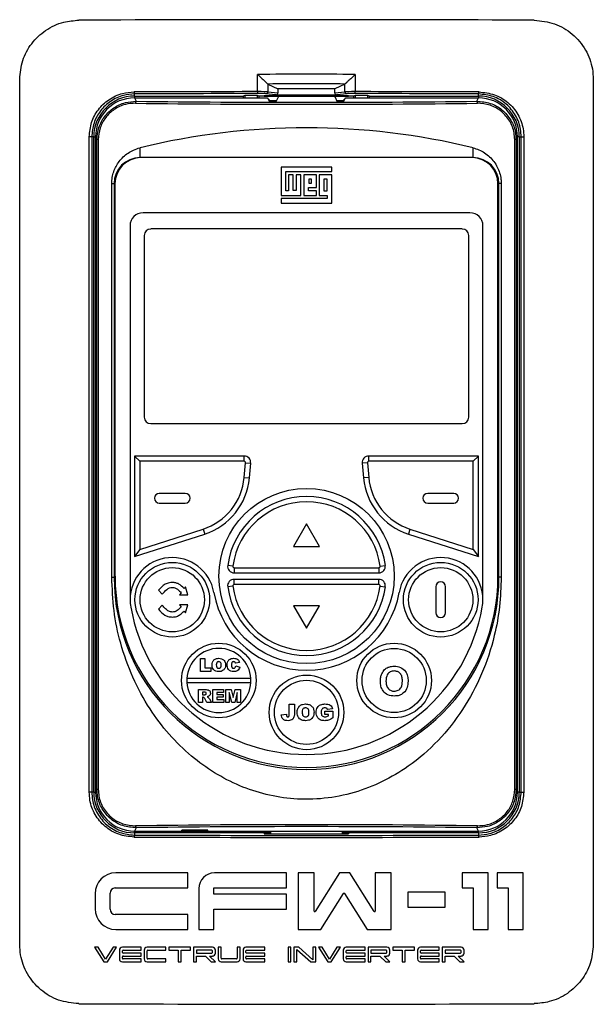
# Model space of a CAD drawing. Header units: inches. Extents: x 1399 to 7113, y 2289 to 6261.
# Tile 57 of 76: x 4407 to 4484, y 4461 to 4594. Entities that reach past the tile are written whole.
import ezdxf

# ---------------------------------------------------------------- set-up
doc = ezdxf.new("R2010")
doc.units = ezdxf.units.IN
doc.header["$MEASUREMENT"] = 0
doc.layers.add('LV_PANEL MOUNT', color=7, linetype='Continuous')

# ---------------------------------------------------------------- blocks, each defined once
blk = doc.blocks.new('KEYPAD')
at = {"linetype": 'Continuous', "lineweight": -3}
for p, q in [((-38.04, -84.76), (-38.04, 31.89)), ((-5.96, 30.24), (-5.96, 32.57)), ((7.18, 32.57), (7.18, 30.24)), ((39.29, 31.89), (39.29, -84.76)), ((-4.58, 31.27), (-4.58, 30.23)), ((-4.57, 31.27), (-3.22, 30.6)), ((4.44, 30.6), (-3.22, 30.6)), ((-3.22, 30.6), (-3.22, 30.09)), ((5.79, 31.27), (4.44, 30.6)), ((4.44, 30.09), (4.44, 30.6)), ((5.8, 30.23), (5.8, 31.27)), ((-22.57, 29.39), (-4.62, 29.39)), ((-22.57, 29.39), (-22.34, 28.95)), ((-22.56, 29.64), (-22.56, 29.93)), ((-22.56, 29.64), (-7.9, 29.64)), ((-22.56, 29.64), (-22.56, 29.39)), ((-7.69, 29.7), (-7.9, 29.64)), ((-5.96, 29.7), (-7.69, 29.7)), ((-7.69, 29.7), (-7.69, 29.39)), ((-5.74, 29.63), (-5.96, 29.7)), ((-5.96, 29.39), (-5.96, 29.7)), ((-5.08, 29.63), (-5.74, 29.63)), ((-5.74, 29.39), (-5.74, 29.63)), ((-5.08, 29.72), (6.3, 29.72)), ((-5.08, 29.72), (-5.08, 29.63)), ((-5.08, 29.63), (-3.17, 29.63)), ((-3.49, 29.83), (-4.84, 29.96)), ((-4.62, 29.39), (-4.37, 28.88)), ((-4.25, 29.01), (-4.61, 29.37)), ((-4.58, 30.23), (-3.22, 30.09)), ((-3.17, 29.59), (-3.53, 28.88)), ((-3.49, 29.83), (4.7, 29.83)), ((-3.17, 29.72), (-3.17, 29.59)), ((4.43, 29.59), (-3.17, 29.59)), ((4.42, 29.72), (4.43, 29.59)), ((4.42, 29.63), (6.3, 29.63)), ((4.43, 29.59), (4.78, 28.88)), ((4.44, 30.09), (5.8, 30.23)), ((6.05, 29.96), (4.7, 29.83)), ((5.87, 29.37), (5.51, 29.01)), ((5.62, 28.88), (5.88, 29.39)), ((5.88, 29.39), (23.82, 29.39)), ((6.3, 29.72), (6.3, 29.63)), ((6.95, 29.63), (6.3, 29.63)), ((7.18, 29.7), (6.95, 29.63)), ((6.95, 29.63), (6.95, 29.39)), ((8.91, 29.7), (7.18, 29.7)), ((7.18, 29.7), (7.18, 29.39)), ((9.12, 29.64), (8.91, 29.7)), ((8.91, 29.39), (8.91, 29.7)), ((9.12, 29.64), (23.81, 29.64)), ((23.6, 28.95), (23.82, 29.39)), ((23.81, 29.64), (23.81, 29.93)), ((23.81, 29.64), (23.81, 29.39)), ((-4.25, 29.01), (-4.25, 28.88)), ((-3.46, 29.01), (-4.25, 29.01)), ((5.51, 29.01), (4.71, 29.01)), ((5.51, 28.88), (5.51, 29.01)), ((-28.66, -64.23), (-28.66, 24.15)), ((-28.32, 24.15), (-28.66, 24.15)), ((-28.05, 24.15), (-28.32, 24.15)), ((-28.32, 24.15), (-28.32, -64.23)), ((-28.05, -64.23), (-28.05, 24.15)), ((-28.05, 24.15), (-27.81, 24.15)), ((-27.62, 23.77), (-27.81, 24.14)), ((-27.81, -64.23), (-27.81, 24.14)), ((29.06, 24.14), (28.88, 23.77)), ((29.3, 24.15), (29.06, 24.15)), ((29.06, -64.23), (29.06, 24.14)), ((29.3, 24.15), (29.57, 24.15)), ((29.3, 24.15), (29.3, -64.23)), ((29.57, 24.15), (29.92, 24.15)), ((29.57, -64.23), (29.57, 24.15)), ((29.92, 24.15), (29.92, -64.23)), ((-27.44, 23.77), (-27.62, 23.77)), ((-27.62, -63.86), (-27.62, 23.77)), ((-27.44, 23.77), (-27.44, -63.86)), ((-21.82, 22.67), (-21.82, 21.34)), ((23.07, 22.67), (23.07, 21.34)), ((28.69, -63.86), (28.69, 23.77)), ((28.88, 23.77), (28.69, 23.77)), ((28.88, 23.77), (28.88, -63.86)), ((-21.69, 21.34), (-21.82, 21.34)), ((22.94, 21.34), (-21.69, 21.34)), ((23.07, 21.34), (22.94, 21.34)), ((4.02, 20.06), (-2.79, 20.06)), ((-2.79, 20.06), (-2.79, 16.24)), ((4.02, 19.49), (4.02, 20.06)), ((-2.18, 16.86), (-2.18, 19.49)), ((-2.18, 19.49), (4.02, 19.49)), ((-1.78, 19.03), (-1.78, 16.86)), ((-1.15, 19.03), (-1.78, 19.03)), ((-1.15, 16.9), (-1.15, 19.03)), ((-0.14, 19.03), (-0.75, 19.03)), ((-0.75, 19.03), (-0.75, 16.9)), ((-0.14, 16.24), (-0.14, 19.03)), ((0.26, 19.01), (0.26, 16.24)), ((1.97, 19.01), (0.26, 19.01)), ((1.97, 17.32), (1.97, 19.01)), ((4.02, 19.01), (2.33, 19.01)), ((2.33, 19.01), (2.33, 16.22)), ((4.02, 15.19), (4.02, 19.01)), ((-25.62, -35.22), (-25.62, 17.84)), ((-25.62, 17.84), (-25.32, 17.84)), ((-25.32, 17.84), (-25.32, -35.22)), ((-25.19, 17.84), (-25.19, -35.09)), ((0.9, 16.88), (0.9, 17.32)), ((0.9, 17.32), (1.97, 17.32)), ((1.3, 18.44), (0.92, 18.44)), ((0.92, 18.44), (0.92, 17.89)), ((0.92, 17.89), (1.3, 17.89)), ((1.3, 17.89), (1.3, 18.44)), ((2.97, 18.42), (2.97, 16.88)), ((3.41, 18.42), (2.97, 18.42)), ((3.41, 16.88), (3.41, 18.42)), ((26.44, -35.09), (26.44, 17.84)), ((26.88, 17.84), (26.57, 17.84)), ((26.57, -35.22), (26.57, 17.84)), ((26.88, 17.84), (26.88, -35.22)), ((-2.79, 16.24), (-0.14, 16.24)), ((-1.78, 16.86), (-2.18, 16.86)), ((-0.75, 16.9), (-1.15, 16.9)), ((0.26, 16.24), (1.99, 16.24)), ((1.99, 16.88), (0.9, 16.88)), ((1.99, 16.24), (1.99, 16.88)), ((2.33, 16.22), (3.41, 16.22)), ((2.97, 16.88), (3.41, 16.88)), ((3.41, 16.22), (3.41, 15.82)), ((-2.77, 15.82), (-2.77, 15.19)), ((3.41, 15.82), (-2.77, 15.82)), ((-2.77, 15.19), (4.02, 15.19)), ((22.66, 13.91), (-21.41, 13.91)), ((-23.16, 12.16), (-23.16, -38.28)), ((24.41, -38.28), (24.41, 12.16)), ((-21.25, 10.84), (-21.25, -13.66)), ((21.63, 11.72), (-20.37, 11.72)), ((22.5, -13.66), (22.5, 10.84)), ((-20.37, -14.53), (21.63, -14.53)), ((-21.86, -19.61), (-22.56, -18.91)), ((-7.77, -18.91), (-22.56, -18.91)), ((-22.56, -18.91), (-22.56, -32.47)), ((-7.77, -19.61), (-21.86, -19.61)), ((-21.86, -19.61), (-21.86, -31.51)), ((-7.77, -19.61), (-7.77, -18.91)), ((-7.77, -21.79), (-7.59, -19.8)), ((-7.59, -19.8), (-6.89, -19.86)), ((-7.07, -21.86), (-6.89, -19.86)), ((8.84, -19.8), (8.15, -19.86)), ((8.15, -19.86), (8.32, -21.86)), ((8.84, -19.8), (9.02, -21.79)), ((9.02, -19.61), (9.02, -18.91)), ((23.81, -18.91), (9.02, -18.91)), ((23.11, -19.61), (9.02, -19.61)), ((23.11, -19.61), (23.81, -18.91)), ((23.11, -31.51), (23.11, -19.61)), ((23.81, -32.47), (23.81, -18.91)), ((-7.77, -21.79), (-7.07, -21.86)), ((9.02, -21.79), (8.32, -21.86)), ((-15.72, -23.94), (-19.22, -23.94)), ((20.47, -23.94), (16.97, -23.94)), ((-19.22, -25.25), (-15.72, -25.25)), ((16.97, -25.25), (20.47, -25.25)), ((-21.86, -31.51), (-13.32, -28.76)), ((-13.32, -28.76), (-13.1, -29.42)), ((0.63, -28.06), (-1.12, -31.09)), ((2.38, -31.09), (0.63, -28.06)), ((14.57, -28.76), (14.36, -29.42)), ((14.57, -28.76), (23.11, -31.51)), ((-22.56, -32.47), (-13.1, -29.42)), ((14.36, -29.42), (23.81, -32.47)), ((-21.86, -31.51), (-22.56, -32.47)), ((-1.12, -31.09), (2.38, -31.09)), ((23.11, -31.51), (23.81, -32.47)), ((-9.3, -33.76), (-10, -33.66)), ((-9.13, -33.96), (10.38, -33.96)), ((-9.13, -33.96), (-9.13, -34.66)), ((10.38, -33.96), (10.38, -34.66)), ((10.56, -33.76), (11.25, -33.66)), ((-25.62, -35.22), (-25.32, -35.22)), ((-9.13, -34.66), (10.38, -34.66)), ((-9.13, -36.23), (-9.13, -35.53)), ((10.38, -35.53), (-9.13, -35.53)), ((10.38, -36.23), (10.38, -35.53)), ((26.88, -35.22), (26.57, -35.22)), ((-19.32, -37.01), (-18.83, -37.55)), ((-15.68, -36.52), (-15.88, -36.76)), ((-15.35, -37.6), (-15.68, -36.52)), ((-9.3, -36.43), (-10, -36.52)), ((10.38, -36.23), (-9.13, -36.23)), ((10.56, -36.43), (11.25, -36.52)), ((18.07, -36.53), (18.07, -40.03)), ((19.38, -40.03), (19.38, -36.53)), ((-16.28, -37.33), (-16.48, -37.6)), ((-16.48, -37.6), (-15.35, -37.6)), ((-18.83, -39.02), (-19.32, -39.56)), ((-16.48, -38.96), (-16.28, -39.23)), ((-15.35, -38.96), (-16.48, -38.96)), ((-15.88, -39.81), (-15.68, -40.05)), ((-15.68, -40.05), (-15.35, -38.96)), ((2.38, -39.09), (-1.12, -39.09)), ((-1.12, -39.09), (0.63, -42.12)), ((0.63, -42.12), (2.38, -39.09)), ((-13.68, -47.95), (-13.68, -46.2)), ((-13.68, -46.2), (-13.08, -46.2)), ((-13.08, -46.2), (-13.08, -47.48)), ((-13.08, -47.48), (-12.27, -47.48)), ((-12.27, -47.48), (-12.27, -47.95)), ((-8.39, -46.75), (-8.92, -46.85)), ((-8.9, -47.21), (-8.37, -47.36)), ((-6.86, -48.91), (-15.51, -48.91)), ((-12.27, -47.95), (-13.68, -47.95)), ((-15.51, -49.43), (-6.86, -49.43)), ((-13.92, -52.14), (-13.92, -50.39)), ((-13.92, -50.39), (-13.01, -50.39)), ((-12.01, -50.39), (-10.56, -50.39)), ((-12.01, -52.14), (-12.01, -50.39)), ((-10.56, -50.39), (-10.56, -50.8)), ((-10.24, -52.14), (-10.24, -50.39)), ((-10.24, -50.39), (-9.51, -50.39)), ((-9.51, -50.39), (-9.25, -51.45)), ((-9.25, -51.45), (-8.99, -50.39)), ((-8.99, -50.39), (-8.26, -50.39)), ((-8.26, -50.39), (-8.26, -52.14)), ((-13.14, -50.76), (-13.38, -50.76)), ((-13.38, -50.76), (-13.38, -51.1)), ((-13.38, -51.1), (-13.15, -51.1)), ((-13.33, -51.44), (-13.38, -51.44)), ((-13.38, -51.44), (-13.38, -52.14)), ((-12.81, -52.14), (-13.1, -51.61)), ((-12.46, -51.64), (-12.19, -52.14)), ((-11.47, -50.8), (-11.47, -51.05)), ((-10.56, -50.8), (-11.47, -50.8)), ((-11.47, -51.05), (-10.63, -51.05)), ((-11.47, -51.42), (-11.47, -51.73)), ((-10.63, -51.42), (-11.47, -51.42)), ((-11.47, -51.73), (-10.54, -51.73)), ((-10.63, -51.05), (-10.63, -51.42)), ((-10.54, -51.73), (-10.54, -52.14)), ((-9.45, -52.14), (-9.79, -50.8)), ((-9.79, -50.8), (-9.79, -52.14)), ((-8.72, -50.8), (-9.05, -52.14)), ((-8.72, -52.14), (-8.72, -50.8)), ((-13.38, -52.14), (-13.92, -52.14)), ((-12.19, -52.14), (-12.81, -52.14)), ((-10.54, -52.14), (-12.01, -52.14)), ((-9.79, -52.14), (-10.24, -52.14)), ((-9.05, -52.14), (-9.45, -52.14)), ((-8.26, -52.14), (-8.72, -52.14)), ((-1.69, -52.37), (-1, -52.37)), ((-1.69, -53.71), (-1.69, -52.37)), ((-1, -52.37), (-1, -53.56)), ((4.14, -52.98), (3.46, -53.08)), ((-2.77, -53.8), (-2.08, -53.71)), ((3.11, -53.76), (3.11, -53.31)), ((3.11, -53.31), (4.17, -53.31)), ((3.57, -53.76), (3.11, -53.76)), ((3.57, -53.95), (3.57, -53.76)), ((4.17, -53.31), (4.17, -54.21)), ((-28.32, -64.23), (-28.66, -64.23)), ((-28.05, -64.23), (-28.32, -64.23)), ((-28.05, -64.23), (-27.81, -64.23)), ((-27.81, -64.23), (-27.62, -63.86)), ((-27.44, -63.86), (-27.62, -63.86)), ((28.88, -63.86), (28.69, -63.86)), ((28.88, -63.86), (29.06, -64.23)), ((29.3, -64.23), (29.06, -64.23)), ((29.3, -64.23), (29.57, -64.23)), ((29.57, -64.23), (29.92, -64.23)), ((-22.34, -69.03), (-22.57, -69.48)), ((23.82, -69.48), (23.6, -69.03)), ((-22.57, -69.48), (-16.17, -69.48)), ((-22.56, -69.72), (-22.56, -69.48)), ((-22.56, -69.72), (-22.56, -70.02)), ((-4.18, -69.72), (-22.56, -69.72)), ((-12.67, -69.37), (-16.17, -69.37)), ((-16.17, -69.45), (-16.17, -69.37)), ((-12.67, -69.45), (-16.17, -69.45)), ((-16.17, -69.45), (-16.17, -69.57)), ((-16.17, -69.57), (-12.67, -69.57)), ((-12.67, -69.45), (-12.67, -69.37)), ((-12.67, -69.57), (-12.67, -69.45)), ((-12.67, -69.48), (23.82, -69.48)), ((-12.5, -69.57), (-12.67, -69.57)), ((-12.5, -69.57), (-12.5, -69.48)), ((-5.08, -69.79), (-4.18, -69.79)), ((-5.08, -69.79), (-5.08, -69.87)), ((-5.08, -69.87), (6.3, -69.87)), ((-4.18, -69.87), (-4.18, -69.48)), ((5.44, -69.48), (5.44, -69.87)), ((23.81, -69.72), (5.44, -69.72)), ((5.44, -69.79), (6.3, -69.79)), ((6.3, -69.79), (6.3, -69.87)), ((23.81, -69.72), (23.81, -69.48)), ((23.81, -69.72), (23.81, -70.02)), ((-15.35, -75.12), (-25.08, -75.12)), ((-15.35, -77.15), (-15.35, -75.12)), ((-2.05, -75.12), (-11.78, -75.12)), ((-2.05, -77.15), (-2.05, -75.12)), ((-0.49, -75.12), (-0.49, -82.75)), ((1.66, -75.12), (-0.49, -75.12)), ((1.66, -80.27), (1.66, -75.12)), ((5.07, -75.12), (1.79, -80.31)), ((6.47, -75.12), (5.07, -75.12)), ((9.75, -80.31), (6.47, -75.12)), ((9.88, -75.12), (9.88, -80.27)), ((12.04, -75.12), (9.88, -75.12)), ((12.04, -82.75), (12.04, -75.12)), ((21.63, -75.12), (21.63, -77.15)), ((25.13, -75.12), (21.63, -75.12)), ((25.13, -82.75), (25.13, -75.12)), ((29.84, -75.12), (26.34, -75.12)), ((26.34, -75.12), (26.34, -77.15)), ((29.84, -82.75), (29.84, -75.12)), ((-27.88, -77.92), (-27.88, -79.95)), ((-25.85, -80.02), (-25.85, -77.85)), ((-25.15, -77.15), (-15.35, -77.15)), ((-13.88, -77.22), (-13.88, -82.75)), ((-11.85, -77.99), (-11.85, -77.15)), ((-11.85, -77.15), (-2.05, -77.15)), ((-2.05, -77.99), (-11.85, -77.99)), ((-2.05, -80.02), (-2.05, -77.99)), ((2.54, -82.75), (5.61, -77.89)), ((5.73, -77.89), (8.79, -82.75)), ((19.32, -77.7), (14.28, -77.7)), ((14.28, -77.7), (14.28, -79.73)), ((19.32, -79.73), (19.32, -77.7)), ((21.63, -77.15), (23.1, -77.15)), ((23.1, -77.15), (23.1, -82.75)), ((26.34, -77.15), (27.81, -77.15)), ((27.81, -77.15), (27.81, -82.75)), ((-15.35, -80.72), (-25.15, -80.72)), ((-15.35, -82.75), (-15.35, -80.72)), ((-11.85, -80.02), (-2.05, -80.02)), ((-11.85, -82.75), (-11.85, -80.02)), ((14.28, -79.73), (19.32, -79.73)), ((-25.08, -82.75), (-15.35, -82.75)), ((-13.88, -82.75), (-11.85, -82.75)), ((-0.49, -82.75), (2.54, -82.75)), ((8.79, -82.75), (12.04, -82.75)), ((23.1, -82.75), (25.13, -82.75)), ((27.81, -82.75), (29.84, -82.75)), ((-27.93, -85.15), (-26.69, -87.11)), ((-27.46, -85.15), (-27.93, -85.15)), ((-26.46, -86.74), (-27.46, -85.15)), ((-25.45, -85.15), (-26.46, -86.74)), ((-26.22, -87.11), (-24.99, -85.15)), ((-24.99, -85.15), (-25.45, -85.15)), ((-24.59, -85.54), (-24.59, -86.72)), ((-21.65, -85.15), (-24.2, -85.15)), ((-24.2, -85.84), (-24.2, -85.64)), ((-24.1, -85.54), (-21.65, -85.54)), ((-21.65, -85.93), (-24.1, -85.93)), ((-21.65, -85.54), (-21.65, -85.15)), ((-21.65, -86.33), (-21.65, -85.93)), ((-21.26, -85.54), (-21.26, -86.72)), ((-18.32, -85.15), (-20.87, -85.15)), ((-20.87, -86.62), (-20.87, -85.64)), ((-20.77, -85.54), (-18.32, -85.54)), ((-18.32, -85.54), (-18.32, -85.15)), ((-14.99, -85.15), (-17.93, -85.15)), ((-17.93, -85.15), (-17.93, -85.54)), ((-17.93, -85.54), (-16.66, -85.54)), ((-16.66, -85.54), (-16.66, -87.11)), ((-16.26, -85.54), (-14.99, -85.54)), ((-16.26, -87.11), (-16.26, -85.54)), ((-14.99, -85.54), (-14.99, -85.15)), ((-14.6, -85.15), (-14.6, -87.11)), ((-12.05, -85.15), (-14.6, -85.15)), ((-12.15, -85.54), (-14.21, -85.54)), ((-14.21, -85.54), (-14.21, -85.93)), ((-14.21, -85.93), (-12.15, -85.93)), ((-12.05, -85.84), (-12.05, -85.64)), ((-11.66, -85.93), (-11.66, -85.54)), ((-11.27, -85.15), (-11.27, -86.72)), ((-10.87, -85.15), (-11.27, -85.15)), ((-10.87, -86.62), (-10.87, -85.15)), ((-8.72, -85.15), (-8.72, -86.62)), ((-8.33, -85.15), (-8.72, -85.15)), ((-8.33, -86.72), (-8.33, -85.15)), ((-7.93, -85.54), (-7.93, -86.72)), ((-4.99, -85.15), (-7.54, -85.15)), ((-7.54, -85.84), (-7.54, -85.64)), ((-7.44, -85.54), (-4.99, -85.54)), ((-4.99, -85.93), (-7.44, -85.93)), ((-4.99, -85.54), (-4.99, -85.15)), ((-4.99, -86.33), (-4.99, -85.93)), ((-1.47, -85.15), (-1.86, -85.15)), ((-1.86, -85.15), (-1.86, -87.11)), ((-1.47, -87.11), (-1.47, -85.15)), ((-0.4, -85.15), (-1.07, -85.15)), ((-1.07, -85.15), (-1.07, -87.11)), ((-0.68, -87.11), (-0.68, -85.43)), ((-0.68, -85.43), (1.2, -87.11)), ((1.47, -86.83), (-0.4, -85.15)), ((1.87, -85.15), (1.47, -85.15)), ((1.47, -85.15), (1.47, -86.83)), ((1.87, -87.11), (1.87, -85.15)), ((2.26, -85.15), (3.5, -87.11)), ((2.72, -85.15), (2.26, -85.15)), ((3.73, -86.74), (2.72, -85.15)), ((4.73, -85.15), (3.73, -86.74)), ((3.96, -87.11), (5.2, -85.15)), ((5.2, -85.15), (4.73, -85.15)), ((5.59, -85.54), (5.59, -86.72)), ((8.53, -85.15), (5.98, -85.15)), ((5.98, -85.84), (5.98, -85.64)), ((6.08, -85.54), (8.53, -85.54)), ((8.53, -85.93), (6.08, -85.93)), ((8.53, -85.54), (8.53, -85.15)), ((8.53, -86.33), (8.53, -85.93)), ((8.92, -85.15), (8.92, -87.11)), ((11.47, -85.15), (8.92, -85.15)), ((11.37, -85.54), (9.31, -85.54)), ((9.31, -85.54), (9.31, -85.93)), ((9.31, -85.93), (11.37, -85.93)), ((11.47, -85.84), (11.47, -85.64)), ((11.86, -85.93), (11.86, -85.54)), ((12.25, -85.15), (12.25, -85.54)), ((15.19, -85.15), (12.25, -85.15)), ((12.25, -85.54), (13.53, -85.54)), ((13.53, -85.54), (13.53, -87.11)), ((13.92, -85.54), (15.19, -85.54)), ((13.92, -87.11), (13.92, -85.54)), ((15.19, -85.54), (15.19, -85.15)), ((15.59, -85.54), (15.59, -86.72)), ((18.53, -85.15), (15.98, -85.15)), ((15.98, -85.84), (15.98, -85.64)), ((16.08, -85.54), (18.53, -85.54)), ((18.53, -85.93), (16.08, -85.93)), ((18.53, -85.54), (18.53, -85.15)), ((18.53, -86.33), (18.53, -85.93)), ((18.92, -85.15), (18.92, -87.11)), ((21.47, -85.15), (18.92, -85.15)), ((21.37, -85.54), (19.31, -85.54)), ((19.31, -85.54), (19.31, -85.93)), ((19.31, -85.93), (21.37, -85.93)), ((21.47, -85.84), (21.47, -85.64)), ((21.86, -85.93), (21.86, -85.54)), ((-26.69, -87.11), (-26.22, -87.11)), ((-24.2, -86.62), (-24.2, -86.42)), ((-24.2, -87.11), (-21.65, -87.11)), ((-24.1, -86.33), (-21.65, -86.33)), ((-21.65, -86.72), (-24.1, -86.72)), ((-21.65, -87.11), (-21.65, -86.72)), ((-20.87, -87.11), (-18.32, -87.11)), ((-18.32, -86.72), (-20.77, -86.72)), ((-18.32, -87.11), (-18.32, -86.72)), ((-16.66, -87.11), (-16.26, -87.11)), ((-14.6, -87.11), (-14.21, -87.11)), ((-14.21, -87.11), (-14.21, -86.33)), ((-14.21, -86.33), (-13, -86.33)), ((-13, -86.33), (-12.21, -87.11)), ((-11.66, -87.11), (-12.44, -86.33)), ((-12.44, -86.33), (-12.05, -86.33)), ((-12.21, -87.11), (-11.66, -87.11)), ((-10.87, -87.11), (-8.72, -87.11)), ((-8.82, -86.72), (-10.78, -86.72)), ((-7.54, -86.62), (-7.54, -86.42)), ((-7.54, -87.11), (-4.99, -87.11)), ((-7.44, -86.33), (-4.99, -86.33)), ((-4.99, -86.72), (-7.44, -86.72)), ((-4.99, -87.11), (-4.99, -86.72)), ((-1.86, -87.11), (-1.47, -87.11)), ((-1.07, -87.11), (-0.68, -87.11)), ((1.2, -87.11), (1.87, -87.11)), ((3.5, -87.11), (3.96, -87.11)), ((5.98, -86.62), (5.98, -86.42)), ((5.98, -87.11), (8.53, -87.11)), ((6.08, -86.33), (8.53, -86.33)), ((8.53, -86.72), (6.08, -86.72)), ((8.53, -87.11), (8.53, -86.72)), ((8.92, -87.11), (9.31, -87.11)), ((9.31, -87.11), (9.31, -86.33)), ((9.31, -86.33), (10.52, -86.33)), ((10.52, -86.33), (11.31, -87.11)), ((11.08, -86.33), (11.47, -86.33)), ((11.86, -87.11), (11.08, -86.33)), ((11.31, -87.11), (11.86, -87.11)), ((13.53, -87.11), (13.92, -87.11)), ((15.98, -86.62), (15.98, -86.42)), ((15.98, -87.11), (18.53, -87.11)), ((16.08, -86.33), (18.53, -86.33)), ((18.53, -86.72), (16.08, -86.72)), ((18.53, -87.11), (18.53, -86.72)), ((18.92, -87.11), (19.31, -87.11)), ((19.31, -86.33), (20.52, -86.33)), ((19.31, -87.11), (19.31, -86.33)), ((20.52, -86.33), (21.3, -87.11)), ((21.86, -87.11), (21.07, -86.33)), ((21.07, -86.33), (21.47, -86.33)), ((21.3, -87.11), (21.86, -87.11))]:
    blk.add_line(p, q, dxfattribs=at)
for centre, radius in [((0.63, -35.09), 11.81), ((-17.47, -38.28), 5.03), ((-17.47, -38.28), 4.33), ((18.72, -38.28), 5.03), ((18.72, -38.28), 4.33), ((-11.19, -49.17), 5.03), ((12.44, -49.17), 5.03), ((12.44, -49.17), 4.33), ((0.63, -53.47), 5.03), ((0.63, -53.47), 4.33)]:
    blk.add_circle(centre, radius, dxfattribs=at)
for centre, radius, start, end in [((-22.56, 24.15), 5.49, 90, 180), ((-22.3, 30.14), 0.332, 169.7809, 217.8693), ((-4.97, 30.18), 0.996, 176.3966, 191.5804), ((-4.84, 30.23), 0.261, 270.638, 0.2288), ((6.06, 30.23), 0.261, 179.7712, 269.362), ((6.18, 30.18), 1, 348.4833, 3.5826), ((23.55, 30.14), 0.332, 322.1313, 10.2172), ((23.81, 24.15), 5.49, 0, 90), ((-22.06, 28.74), 0.356, 143.9907, 188.577), ((23.31, 28.74), 0.356, 351.4224, 36.0095), ((0.63, -69.13), 94.5, 76.261, 103.739), ((-21.82, 17.84), 3.5, 90, 180), ((-21.69, 17.84), 3.5, 90, 180), ((22.94, 17.84), 3.5, 0, 90), ((23.07, 17.84), 3.5, 0, 90), ((-21.41, 12.16), 1.75, 90, 180), ((22.66, 12.16), 1.75, 0, 90), ((-20.37, 10.84), 0.875, 90, 180), ((21.63, 10.84), 0.875, 0, 90), ((-20.37, -13.66), 0.875, 180, 270), ((21.63, -13.66), 0.875, 270, 0), ((-7.77, -19.78), 0.875, 355, 90), ((-7.77, -19.78), 0.175, 355, 90), ((9.02, -19.78), 0.875, 90, 185), ((9.02, -19.78), 0.175, 90, 185), ((-15.79, -21.09), 8.05, 287.8538, 355), ((-15.79, -21.09), 8.75, 287.8538, 355), ((17.04, -21.09), 8.75, 185, 252.1462), ((17.04, -21.09), 8.05, 185, 252.1462), ((-19.22, -24.59), 0.656, 90, 270), ((-15.72, -24.59), 0.656, 270, 90), ((0.63, -35.09), 10.72, 7.6623, 172.3377), ((0.63, -35.09), 10.02, 7.6623, 172.3377), ((16.97, -24.59), 0.656, 90, 270), ((20.47, -24.59), 0.656, 270, 90), ((-17.47, -38.28), 5.69, 10, 180), ((18.72, -38.28), 5.69, 0, 170), ((-9.13, -33.78), 0.875, 172.3377, 270), ((-9.13, -33.78), 0.175, 172.3377, 270), ((10.38, -33.78), 0.875, 270, 7.6623), ((10.38, -33.78), 0.175, 270, 7.6623), ((0.63, -35.22), 25.94, 180, 0), ((0.63, -35.09), 25.81, 180, 0), ((-9.13, -36.41), 0.875, 90, 187.6623), ((10.38, -36.41), 0.875, 352.3377, 90), ((0.63, -35.09), 10.72, 187.6623, 352.3377), ((-9.13, -36.41), 0.175, 90, 187.6623), ((0.63, -35.09), 10.02, 187.6623, 352.3377), ((10.38, -36.41), 0.175, 352.3377, 90), ((18.72, -36.53), 0.656, 0, 180), ((-17.47, -38.28), 5.69, 180, 190), ((0.63, -35.09), 12.69, 190, 350), ((18.72, -38.28), 5.69, 350, 0), ((0.63, -35.09), 24.06, 190, 350), ((18.72, -40.03), 0.656, 180, 0), ((-11.19, -49.17), 4.33, 3.4746, 176.5254), ((-11.19, -49.17), 4.33, 176.5254, 183.4746), ((-11.19, -49.17), 4.33, 356.5254, 3.4746), ((-11.19, -49.17), 4.33, 183.4746, 356.5254), ((-22.56, -64.23), 5.49, 180, 270), ((23.81, -64.23), 5.49, 270, 0), ((-22.06, -68.82), 0.356, 171.4238, 216.0083), ((23.31, -68.82), 0.356, 323.9914, 8.5767), ((-22.3, -70.22), 0.332, 142.1296, 190.2196), ((23.55, -70.22), 0.332, 349.7823, 37.8698), ((-25.08, -77.92), 2.8, 90, 180), ((-11.78, -77.22), 2.1, 90, 180), ((-25.15, -77.85), 0.7, 90, 180), ((5.67, -77.93), 0.07, 32.2622, 147.7378), ((-25.08, -79.95), 2.8, 180, 270), ((-25.15, -80.02), 0.7, 180, 270), ((1.73, -80.27), 0.07, 180, 327.7378), ((9.81, -80.27), 0.07, 212.2622, 0), ((-24.2, -85.54), 0.392, 90, 180), ((-24.1, -85.64), 0.098, 90, 180), ((-24.1, -85.84), 0.098, 180, 270), ((-20.87, -85.54), 0.392, 90, 180), ((-20.77, -85.64), 0.098, 90, 180), ((-12.15, -85.64), 0.098, 0, 90), ((-12.15, -85.84), 0.098, 270, 0), ((-12.05, -85.54), 0.392, 0, 90), ((-12.05, -85.93), 0.392, 270, 0), ((-7.54, -85.54), 0.392, 90, 180), ((-7.44, -85.64), 0.098, 90, 180), ((-7.44, -85.84), 0.098, 180, 270), ((5.98, -85.54), 0.392, 90, 180), ((6.08, -85.64), 0.098, 90, 180), ((6.08, -85.84), 0.098, 180, 270), ((11.37, -85.64), 0.098, 0, 90), ((11.37, -85.84), 0.098, 270, 0), ((11.47, -85.54), 0.392, 0, 90), ((11.47, -85.93), 0.392, 270, 0), ((15.98, -85.54), 0.392, 90, 180), ((16.08, -85.64), 0.098, 90, 180), ((16.08, -85.84), 0.098, 180, 270), ((21.37, -85.64), 0.098, 0, 90), ((21.37, -85.84), 0.098, 270, 0), ((21.47, -85.54), 0.392, 0, 90), ((21.47, -85.93), 0.392, 270, 0), ((-24.2, -86.72), 0.392, 180, 270), ((-24.1, -86.42), 0.098, 90, 180), ((-24.1, -86.62), 0.098, 180, 270), ((-20.87, -86.72), 0.392, 180, 270), ((-20.77, -86.62), 0.098, 180, 270), ((-10.87, -86.72), 0.392, 180, 270), ((-10.78, -86.62), 0.098, 180, 270), ((-8.82, -86.62), 0.098, 270, 0), ((-8.72, -86.72), 0.392, 270, 0), ((-7.54, -86.72), 0.392, 180, 270), ((-7.44, -86.42), 0.098, 90, 180), ((-7.44, -86.62), 0.098, 180, 270), ((5.98, -86.72), 0.392, 180, 270), ((6.08, -86.42), 0.098, 90, 180), ((6.08, -86.62), 0.098, 180, 270), ((15.98, -86.72), 0.392, 180, 270), ((16.08, -86.42), 0.098, 90, 180), ((16.08, -86.62), 0.098, 180, 270)]:
    blk.add_arc(centre, radius, start, end, dxfattribs=at)
for centre, major_axis, ratio, start_param, end_param in [((0.63, 37.77), (124.74, 0), 0.017407, 1.570796, 1.819403), ((0.63, 37.77), (124.74, 0), 0.017407, 1.32219, 1.570796), ((0.63, 24.43), (94.5, 0), 0.086274, 1.501401, 1.640563), ((0.63, 23.13), (93.19, 0), 0.087489, 1.515361, 1.626605), ((-22.56, 24.14), (2.35, -4.7), 0.998288, 2.678904, 4.24833), ((0.63, 28.6), (94.5, 0), 0.017407, 1.640563, 1.819403), ((0.63, 28.34), (94.24, 0), 0.017455, 1.640563, 1.819403), ((-7.9, 29.2), (0, 0.437), 0.052408, 0.017453, 1.104823), ((-5.87, 30.22), (1.31, 0), 0.013964, 0.174533, 1.640563), ((-5.87, 29.96), (1.05, 0), 0.017455, 0.174533, 1.640563), ((-3.49, 30.09), (-0.265, 0.026), 0.984662, 1.670994, 3.23876), ((4.7, 30.09), (-0.265, -0.026), 0.984662, 6.186018, 7.753784), ((7.09, 30.22), (1.31, 0), 0.013964, 1.501401, 2.96706), ((7.09, 29.96), (1.05, 0), 0.017455, 1.501401, 2.96706), ((0.63, 28.34), (94.24, 0), 0.017455, 1.32219, 1.501401), ((0.63, 28.6), (94.5, 0), 0.017407, 1.32219, 1.501401), ((9.12, 29.2), (0, 0.437), 0.052408, 5.178363, 6.265732), ((23.81, 24.14), (2.35, 4.7), 0.998288, 5.176448, 6.745874), ((0.63, 33.47), (94.5, 0), 0.052262, 4.466173, 4.958605), ((0.63, 33.74), (94.24, 0), 0.052408, 4.466173, 4.958605), ((0.63, 33.74), (92.75, 0), 0.052408, 4.658513, 4.667612), ((0.63, 33.74), (92.75, 0), 0.052408, 4.757166, 4.766265), ((-22.56, -64.22), (2.35, 4.7), 0.998288, 2.034855, 3.604281), ((23.81, -64.22), (2.35, -4.7), 0.998288, 5.820497, 7.389923), ((0.63, -73.56), (94.5, 0), 0.052262, 1.32458, 1.817013), ((0.63, -73.82), (94.24, 0), 0.052408, 1.32458, 1.817013), ((0.63, -68.69), (94.5, 0), 0.017407, 4.463782, 4.960996), ((0.63, -68.42), (94.24, 0), 0.017455, 4.463782, 4.960996), ((0.63, -90.65), (124.74, 0), 0.017407, 4.463782, 4.960996)]:
    blk.add_ellipse(centre, major_axis=major_axis, ratio=ratio, start_param=start_param, end_param=end_param, dxfattribs=at)
for points, knots in [([(-38.04, 31.89), (-37.95, 32.76), (-37.79, 34.49), (-36.5, 36.81), (-34.59, 38.63), (-32.33, 39.7), (-30.75, 39.82), (-30.07, 39.88)], [0, 0, 0, 0, 0.203568, 0.407078, 0.615706, 0.833744, 1, 1, 1, 1]), ([(31.32, 39.88), (32.25, 39.78), (34.1, 39.58), (36.55, 38.11), (38.34, 35.97), (39.19, 33.75), (39.26, 32.36), (39.29, 31.89)], [0, 0, 0, 0, 0.225277, 0.450451, 0.673715, 0.888719, 1, 1, 1, 1]), ([(-5.96, 32.57), (-5.96, 32.57), (-5.9, 32.5), (-5.65, 32.26), (-5.27, 31.89), (-4.9, 31.55), (-4.67, 31.34), (-4.61, 31.29), (-4.58, 31.27)], [0, 0, 0, 0, 0.002901, 0.113702, 0.439477, 0.680521, 0.839721, 1, 1, 1, 1]), ([(7.18, 32.57), (7.18, 32.57), (7.11, 32.5), (6.87, 32.26), (6.49, 31.89), (6.12, 31.55), (5.89, 31.34), (5.83, 31.29), (5.8, 31.27)], [0, 0, 0, 0, 0.002898, 0.113201, 0.439166, 0.680375, 0.839648, 1, 1, 1, 1]), ([(-28.66, 24.15), (-28.6, 24.8), (-28.47, 26.12), (-27.5, 27.88), (-26.05, 29.25), (-24.34, 30.06), (-23.14, 30.15), (-22.63, 30.2)], [0, 0, 0, 0, 0.203568, 0.407078, 0.615706, 0.833744, 1, 1, 1, 1]), ([(-22.56, 29.93), (-23.06, 29.89), (-24.2, 29.8), (-25.83, 29.03), (-27.21, 27.71), (-28.14, 26.03), (-28.26, 24.77), (-28.32, 24.15)], [0, 0, 0, 0, 0.166249, 0.38434, 0.593016, 0.796512, 1, 1, 1, 1]), ([(29.57, 24.15), (29.55, 24.49), (29.5, 25.49), (28.89, 27.1), (27.59, 28.66), (25.82, 29.72), (24.48, 29.86), (23.81, 29.93)], [0, 0, 0, 0, 0.111233, 0.326187, 0.549484, 0.77472, 1, 1, 1, 1]), ([(23.88, 30.2), (24.58, 30.12), (25.99, 29.97), (27.84, 28.86), (29.2, 27.24), (29.84, 25.55), (29.9, 24.5), (29.92, 24.15)], [0, 0, 0, 0, 0.225277, 0.450451, 0.673715, 0.888719, 1, 1, 1, 1]), ([(-27.62, 23.77), (-27.57, 24.33), (-27.46, 25.46), (-26.63, 26.96), (-25.4, 28.13), (-23.9, 28.84), (-22.83, 28.91), (-22.34, 28.95)], [0, 0, 0, 0, 0.201421, 0.402633, 0.606726, 0.819742, 1, 1, 1, 1]), ([(-22.41, 28.68), (-22.87, 28.65), (-23.89, 28.59), (-25.32, 27.91), (-26.5, 26.8), (-27.29, 25.37), (-27.39, 24.31), (-27.44, 23.77)], [0, 0, 0, 0, 0.18081, 0.394271, 0.598388, 0.799203, 1, 1, 1, 1]), ([(23.6, 28.95), (24.21, 28.89), (25.43, 28.79), (27.05, 27.85), (28.24, 26.46), (28.81, 25.01), (28.86, 24.1), (28.88, 23.77)], [0, 0, 0, 0, 0.225243, 0.450811, 0.671897, 0.882914, 1, 1, 1, 1]), ([(28.69, 23.77), (28.67, 24.08), (28.63, 24.95), (28.09, 26.33), (26.95, 27.64), (25.41, 28.53), (24.24, 28.63), (23.66, 28.68)], [0, 0, 0, 0, 0.116719, 0.327188, 0.548139, 0.774082, 1, 1, 1, 1]), ([(-25.62, 17.84), (-25.61, 18.12), (-25.57, 18.93), (-25.11, 20.22), (-24.12, 21.51), (-22.94, 22.32), (-22.12, 22.57), (-21.82, 22.67)], [0, 0, 0, 0, 0.124832, 0.361755, 0.603331, 0.855664, 1, 1, 1, 1]), ([(23.07, 22.67), (23.34, 22.59), (24.16, 22.34), (25.37, 21.52), (26.42, 20.13), (26.84, 18.81), (26.87, 18.05), (26.88, 17.84)], [0, 0, 0, 0, 0.129321, 0.393649, 0.656278, 0.90905, 1, 1, 1, 1]), ([(26.88, -35.22), (26.83, -36.55), (26.74, -39.21), (25.92, -43.62), (24.37, -48.35), (21.82, -53.14), (18.48, -57.37), (14.77, -60.61), (10.89, -62.9), (7.07, -64.39), (3.04, -65.18), (-0.98, -65.25), (-4.83, -64.63), (-8.43, -63.44), (-11.82, -61.69), (-15.04, -59.36), (-17.98, -56.47), (-20.67, -52.9), (-22.89, -48.79), (-24.49, -44.3), (-25.45, -39.75), (-25.56, -36.73), (-25.62, -35.22)], [0, 0, 0, 0, 0.044891, 0.089782, 0.151561, 0.213323, 0.273876, 0.334374, 0.380497, 0.426593, 0.472897, 0.519191, 0.561713, 0.60425, 0.647596, 0.690963, 0.73935, 0.787758, 0.842887, 0.898028, 0.949014, 1, 1, 1, 1]), ([(-17.47, -35.96), (-17.71, -35.98), (-18.14, -36.01), (-18.8, -36.39), (-19.12, -36.78), (-19.32, -37.01)], [0, 0, 0, 0, 0.325317, 0.583666, 1, 1, 1, 1]), ([(-18.83, -37.55), (-18.63, -37.32), (-18.34, -36.99), (-17.86, -36.67), (-17.6, -36.63), (-17.47, -36.61)], [0, 0, 0, 0, 0.531949, 0.771725, 1, 1, 1, 1]), ([(-15.88, -36.76), (-16.11, -36.54), (-16.43, -36.22), (-17, -35.97), (-17.31, -35.96), (-17.47, -35.96)], [0, 0, 0, 0, 0.51034, 0.735812, 1, 1, 1, 1]), ([(-17.47, -36.61), (-17.32, -36.63), (-17.02, -36.67), (-16.63, -36.96), (-16.41, -37.2), (-16.28, -37.33)], [0, 0, 0, 0, 0.318052, 0.611234, 1, 1, 1, 1]), ([(-19.32, -39.56), (-19.06, -39.86), (-18.71, -40.28), (-18.02, -40.57), (-17.66, -40.6), (-17.47, -40.61)], [0, 0, 0, 0, 0.522669, 0.735598, 1, 1, 1, 1]), ([(-17.47, -39.96), (-17.63, -39.92), (-17.97, -39.86), (-18.42, -39.49), (-18.68, -39.19), (-18.83, -39.02)], [0, 0, 0, 0, 0.2917582, 0.5987312, 1, 1, 1, 1]), ([(-16.28, -39.23), (-16.45, -39.42), (-16.69, -39.68), (-17.11, -39.92), (-17.35, -39.94), (-17.47, -39.96)], [0, 0, 0, 0, 0.511241, 0.746543, 1, 1, 1, 1]), ([(-17.47, -40.61), (-17.27, -40.6), (-16.89, -40.58), (-16.35, -40.26), (-16.05, -39.97), (-15.88, -39.81)], [0, 0, 0, 0, 0.327701, 0.603992, 1, 1, 1, 1]), ([(-12.11, -47.08), (-12.1, -46.94), (-12.08, -46.67), (-11.85, -46.35), (-11.53, -46.2), (-11.32, -46.19), (-11.22, -46.18)], [0, 0, 0, 0, 0.2803757, 0.5590503, 0.7791547, 1, 1, 1, 1]), ([(-11.22, -46.18), (-11.08, -46.19), (-10.81, -46.21), (-10.48, -46.43), (-10.31, -46.74), (-10.3, -46.96), (-10.29, -47.07)], [0, 0, 0, 0, 0.2806181, 0.5591767, 0.7792196, 1, 1, 1, 1]), ([(-10.07, -47.07), (-10.06, -46.94), (-10.04, -46.67), (-9.83, -46.35), (-9.51, -46.2), (-9.3, -46.19), (-9.2, -46.18)], [0, 0, 0, 0, 0.2805794, 0.5591062, 0.779156, 1, 1, 1, 1]), ([(-9.2, -46.18), (-9.1, -46.18), (-8.9, -46.19), (-8.64, -46.32), (-8.47, -46.52), (-8.42, -46.67), (-8.39, -46.75)], [0, 0, 0, 0, 0.2805576, 0.5594527, 0.779456, 1, 1, 1, 1]), ([(-11.2, -47.98), (-11.33, -47.97), (-11.61, -47.95), (-11.93, -47.72), (-12.09, -47.4), (-12.11, -47.19), (-12.11, -47.08)], [0, 0, 0, 0, 0.280724, 0.558929, 0.779095, 1, 1, 1, 1]), ([(-11.22, -46.63), (-11.27, -46.64), (-11.35, -46.65), (-11.43, -46.71), (-11.52, -46.84), (-11.53, -46.97), (-11.53, -47.08)], [0, 0, 0, 0, 0.249119, 0.374823, 0.500417, 1, 1, 1, 1]), ([(-11.53, -47.08), (-11.53, -47.19), (-11.52, -47.32), (-11.43, -47.45), (-11.34, -47.51), (-11.27, -47.52), (-11.21, -47.53)], [0, 0, 0, 0, 0.499418, 0.624963, 0.750621, 1, 1, 1, 1]), ([(-10.88, -47.06), (-10.88, -47), (-10.88, -46.88), (-10.95, -46.73), (-11.08, -46.64), (-11.17, -46.63), (-11.22, -46.63)], [0, 0, 0, 0, 0.281277, 0.56011, 0.779652, 1, 1, 1, 1]), ([(-11.21, -47.53), (-11.16, -47.52), (-11.07, -47.51), (-10.98, -47.45), (-10.88, -47.31), (-10.88, -47.17), (-10.88, -47.06)], [0, 0, 0, 0, 0.2497, 0.375206, 0.500605, 1, 1, 1, 1]), ([(-10.29, -47.07), (-10.3, -47.2), (-10.32, -47.48), (-10.55, -47.8), (-10.87, -47.96), (-11.09, -47.97), (-11.2, -47.98)], [0, 0, 0, 0, 0.280552, 0.558971, 0.779086, 1, 1, 1, 1]), ([(-9.17, -47.98), (-9.31, -47.97), (-9.58, -47.96), (-9.9, -47.71), (-10.05, -47.39), (-10.06, -47.18), (-10.07, -47.07)], [0, 0, 0, 0, 0.280822, 0.558713, 0.778961, 1, 1, 1, 1]), ([(-9.42, -46.76), (-9.45, -46.81), (-9.49, -46.92), (-9.49, -47.02), (-9.49, -47.07)], [0, 0, 0, 0, 0.558118, 1, 1, 1, 1]), ([(-9.49, -47.07), (-9.49, -47.17), (-9.49, -47.3), (-9.42, -47.44), (-9.36, -47.49), (-9.29, -47.52), (-9.24, -47.52), (-9.21, -47.53)], [0, 0, 0, 0, 0.499661, 0.624719, 0.749809, 0.874843, 1, 1, 1, 1]), ([(-9.2, -46.63), (-9.22, -46.63), (-9.27, -46.63), (-9.36, -46.67), (-9.4, -46.73), (-9.42, -46.76)], [0, 0, 0, 0, 0.280503, 0.560661, 1, 1, 1, 1]), ([(-9.21, -47.53), (-9.17, -47.52), (-9.07, -47.52), (-8.95, -47.4), (-8.92, -47.28), (-8.9, -47.21)], [0, 0, 0, 0, 0.280485, 0.558517, 1, 1, 1, 1]), ([(-8.97, -46.74), (-9.01, -46.7), (-9.07, -46.64), (-9.16, -46.63), (-9.2, -46.63)], [0, 0, 0, 0, 0.558577, 1, 1, 1, 1]), ([(-8.37, -47.36), (-8.4, -47.46), (-8.45, -47.66), (-8.67, -47.87), (-8.93, -47.97), (-9.09, -47.97), (-9.17, -47.98)], [0, 0, 0, 0, 0.280175, 0.559123, 0.779199, 1, 1, 1, 1]), ([(-8.92, -46.85), (-8.93, -46.83), (-8.94, -46.79), (-8.96, -46.75), (-8.97, -46.74)], [0, 0, 0, 0, 0.560345, 1, 1, 1, 1]), ([(10.76, -48.28), (10.88, -48.07), (11.08, -47.69), (11.45, -47.48), (11.62, -47.39)], [0, 0, 0, 0, 0.5599565, 1, 1, 1, 1]), ([(11.62, -47.39), (11.77, -47.34), (12.04, -47.25), (12.32, -47.24), (12.45, -47.24)], [0, 0, 0, 0, 0.559563, 1, 1, 1, 1]), ([(12.45, -47.24), (12.74, -47.26), (13.32, -47.32), (13.98, -47.88), (14.28, -48.57), (14.31, -49.03), (14.32, -49.26)], [0, 0, 0, 0, 0.2798306, 0.5586688, 0.779006, 1, 1, 1, 1]), ([(10.58, -49.28), (10.59, -49.09), (10.6, -48.74), (10.71, -48.42), (10.76, -48.28)], [0, 0, 0, 0, 0.56017, 1, 1, 1, 1]), ([(12.45, -47.89), (12.27, -47.91), (11.89, -47.96), (11.39, -48.47), (11.36, -48.96), (11.34, -49.25)], [0, 0, 0, 0, 0.280277, 0.559877, 1, 1, 1, 1]), ([(13.56, -49.24), (13.55, -49.06), (13.54, -48.69), (13.3, -48.21), (12.89, -47.93), (12.6, -47.91), (12.45, -47.89)], [0, 0, 0, 0, 0.281088, 0.560014, 0.779693, 1, 1, 1, 1]), ([(-13.01, -50.39), (-12.92, -50.39), (-12.75, -50.4), (-12.5, -50.47), (-12.35, -50.67), (-12.34, -50.81), (-12.33, -50.88)], [0, 0, 0, 0, 0.281768, 0.560371, 0.779867, 1, 1, 1, 1]), ([(12.46, -51.27), (12.17, -51.25), (11.58, -51.2), (10.93, -50.65), (10.62, -49.96), (10.6, -49.51), (10.58, -49.28)], [0, 0, 0, 0, 0.279943, 0.558704, 0.779045, 1, 1, 1, 1]), ([(11.34, -49.25), (11.35, -49.44), (11.37, -49.81), (11.61, -50.29), (12.02, -50.57), (12.31, -50.6), (12.45, -50.62)], [0, 0, 0, 0, 0.28102, 0.560116, 0.779939, 1, 1, 1, 1]), ([(12.45, -50.62), (12.64, -50.59), (13.02, -50.55), (13.51, -50.03), (13.54, -49.54), (13.56, -49.24)], [0, 0, 0, 0, 0.279991, 0.559768, 1, 1, 1, 1]), ([(14.32, -49.26), (14.3, -49.55), (14.26, -50.13), (13.8, -50.84), (13.14, -51.23), (12.68, -51.26), (12.46, -51.27)], [0, 0, 0, 0, 0.280551, 0.559488, 0.779434, 1, 1, 1, 1]), ([(-13.2, -51.48), (-13.22, -51.47), (-13.26, -51.44), (-13.31, -51.44), (-13.33, -51.44)], [0, 0, 0, 0, 0.559545, 1, 1, 1, 1]), ([(-13.1, -51.61), (-13.11, -51.58), (-13.14, -51.53), (-13.18, -51.5), (-13.2, -51.48)], [0, 0, 0, 0, 0.5606794, 1, 1, 1, 1]), ([(-13.15, -51.1), (-13.12, -51.09), (-13.07, -51.09), (-13.02, -51.08), (-13, -51.07)], [0, 0, 0, 0, 0.559814, 1, 1, 1, 1]), ([(-12.88, -50.92), (-12.88, -50.89), (-12.88, -50.85), (-12.92, -50.8), (-13, -50.76), (-13.08, -50.76), (-13.14, -50.76)], [0, 0, 0, 0, 0.249068, 0.374692, 0.499966, 1, 1, 1, 1]), ([(-13, -51.07), (-12.98, -51.07), (-12.94, -51.06), (-12.9, -51.02), (-12.88, -50.97), (-12.88, -50.94), (-12.88, -50.92)], [0, 0, 0, 0, 0.279732, 0.559273, 0.779652, 1, 1, 1, 1]), ([(-12.57, -51.3), (-12.61, -51.32), (-12.67, -51.35), (-12.74, -51.37), (-12.77, -51.37)], [0, 0, 0, 0, 0.559649, 1, 1, 1, 1]), ([(-12.77, -51.37), (-12.74, -51.38), (-12.69, -51.4), (-12.64, -51.43), (-12.63, -51.44)], [0, 0, 0, 0, 0.560162, 1, 1, 1, 1]), ([(-12.63, -51.44), (-12.59, -51.47), (-12.53, -51.54), (-12.49, -51.61), (-12.46, -51.64)], [0, 0, 0, 0, 0.559764, 1, 1, 1, 1]), ([(-12.33, -50.88), (-12.33, -50.93), (-12.34, -51.02), (-12.41, -51.18), (-12.51, -51.26), (-12.57, -51.3)], [0, 0, 0, 0, 0.280827, 0.561211, 1, 1, 1, 1]), ([(-0.64, -53.47), (-0.62, -53.3), (-0.6, -52.96), (-0.3, -52.56), (0.1, -52.37), (0.36, -52.35), (0.5, -52.34)], [0, 0, 0, 0, 0.280385, 0.558961, 0.779102, 1, 1, 1, 1]), ([(0.5, -52.86), (0.44, -52.86), (0.33, -52.87), (0.19, -52.96), (0.06, -53.15), (0.05, -53.34), (0.05, -53.47)], [0, 0, 0, 0, 0.18699, 0.373629, 0.560265, 1, 1, 1, 1]), ([(0.5, -52.34), (0.67, -52.35), (1.01, -52.38), (1.41, -52.65), (1.61, -53.05), (1.63, -53.32), (1.64, -53.45)], [0, 0, 0, 0, 0.280566, 0.559158, 0.779179, 1, 1, 1, 1]), ([(0.96, -53.44), (0.95, -53.36), (0.95, -53.2), (0.86, -52.99), (0.68, -52.87), (0.56, -52.86), (0.5, -52.86)], [0, 0, 0, 0, 0.281243, 0.560255, 0.779779, 1, 1, 1, 1]), ([(1.92, -53.47), (1.93, -53.35), (1.94, -53.12), (2.07, -52.81), (2.27, -52.58), (2.43, -52.49), (2.51, -52.45)], [0, 0, 0, 0, 0.280211, 0.559917, 0.779903, 1, 1, 1, 1]), ([(2.51, -52.45), (2.62, -52.41), (2.81, -52.35), (3.02, -52.35), (3.11, -52.34)], [0, 0, 0, 0, 0.559188, 1, 1, 1, 1]), ([(3.08, -52.86), (3.03, -52.86), (2.92, -52.87), (2.77, -52.95), (2.62, -53.14), (2.61, -53.33), (2.6, -53.46)], [0, 0, 0, 0, 0.187226, 0.37408, 0.560928, 1, 1, 1, 1]), ([(3.46, -53.08), (3.44, -53.04), (3.4, -52.96), (3.26, -52.87), (3.15, -52.86), (3.08, -52.86)], [0, 0, 0, 0, 0.280178, 0.560304, 1, 1, 1, 1]), ([(3.11, -52.34), (3.23, -52.35), (3.48, -52.35), (3.82, -52.46), (4.04, -52.7), (4.11, -52.89), (4.14, -52.98)], [0, 0, 0, 0, 0.281079, 0.559955, 0.77962, 1, 1, 1, 1]), ([(-1.85, -54.59), (-1.98, -54.58), (-2.24, -54.58), (-2.57, -54.39), (-2.73, -54.1), (-2.75, -53.9), (-2.77, -53.8)], [0, 0, 0, 0, 0.281116, 0.5592, 0.779125, 1, 1, 1, 1]), ([(-2.08, -53.71), (-2.08, -53.78), (-2.08, -53.87), (-2.04, -53.99), (-2.01, -54.03), (-1.99, -54.05)], [0, 0, 0, 0, 0.560459, 0.780384, 1, 1, 1, 1]), ([(-1.99, -54.05), (-1.97, -54.06), (-1.94, -54.08), (-1.9, -54.08), (-1.89, -54.08)], [0, 0, 0, 0, 0.55857, 1, 1, 1, 1]), ([(-1.89, -54.08), (-1.87, -54.08), (-1.83, -54.07), (-1.77, -54.05), (-1.73, -54), (-1.69, -53.89), (-1.69, -53.79), (-1.69, -53.71)], [0, 0, 0, 0, 0.125185, 0.250262, 0.375293, 0.500375, 1, 1, 1, 1]), ([(-1, -53.56), (-1, -53.7), (-1, -53.99), (-1.18, -54.37), (-1.51, -54.57), (-1.74, -54.58), (-1.85, -54.59)], [0, 0, 0, 0, 0.281949, 0.559061, 0.779065, 1, 1, 1, 1]), ([(0.52, -54.59), (0.35, -54.58), (0.01, -54.56), (-0.41, -54.28), (-0.61, -53.87), (-0.63, -53.6), (-0.64, -53.47)], [0, 0, 0, 0, 0.280792, 0.559017, 0.779111, 1, 1, 1, 1]), ([(0.05, -53.47), (0.05, -53.55), (0.06, -53.71), (0.14, -53.93), (0.31, -54.06), (0.44, -54.07), (0.5, -54.08)], [0, 0, 0, 0, 0.28136, 0.560575, 0.77993, 1, 1, 1, 1]), ([(0.5, -54.08), (0.58, -54.07), (0.69, -54.06), (0.81, -53.97), (0.95, -53.79), (0.95, -53.59), (0.96, -53.44)], [0, 0, 0, 0, 0.2497, 0.37521, 0.500644, 1, 1, 1, 1]), ([(1.64, -53.45), (1.63, -53.62), (1.61, -53.96), (1.32, -54.37), (0.92, -54.57), (0.66, -54.58), (0.52, -54.59)], [0, 0, 0, 0, 0.280616, 0.559081, 0.779111, 1, 1, 1, 1]), ([(3.08, -54.59), (2.91, -54.58), (2.56, -54.56), (2.15, -54.27), (1.95, -53.87), (1.93, -53.6), (1.92, -53.47)], [0, 0, 0, 0, 0.280719, 0.558955, 0.779217, 1, 1, 1, 1]), ([(2.6, -53.46), (2.61, -53.54), (2.61, -53.71), (2.71, -53.94), (2.91, -54.06), (3.05, -54.07), (3.11, -54.08)], [0, 0, 0, 0, 0.2813472, 0.5598096, 0.7794371, 1, 1, 1, 1]), ([(4.17, -54.21), (3.98, -54.34), (3.65, -54.56), (3.25, -54.58), (3.08, -54.59)], [0, 0, 0, 0, 0.5597542, 1, 1, 1, 1]), ([(3.11, -54.08), (3.2, -54.07), (3.36, -54.05), (3.51, -53.98), (3.57, -53.95)], [0, 0, 0, 0, 0.559081, 1, 1, 1, 1]), ([(-22.63, -70.28), (-23.33, -70.21), (-24.73, -70.06), (-26.59, -68.94), (-27.95, -67.32), (-28.59, -65.64), (-28.64, -64.59), (-28.66, -64.23)], [0, 0, 0, 0, 0.2252771, 0.4504515, 0.6737157, 0.8887187, 1, 1, 1, 1]), ([(-28.32, -64.23), (-28.3, -64.57), (-28.25, -65.57), (-27.64, -67.19), (-26.34, -68.74), (-24.57, -69.8), (-23.23, -69.95), (-22.56, -70.02)], [0, 0, 0, 0, 0.111233, 0.326186, 0.549483, 0.77472, 1, 1, 1, 1]), ([(-22.34, -69.03), (-22.95, -68.98), (-24.18, -68.87), (-25.8, -67.93), (-26.99, -66.55), (-27.55, -65.09), (-27.61, -64.18), (-27.62, -63.86)], [0, 0, 0, 0, 0.225243, 0.450811, 0.671897, 0.882914, 1, 1, 1, 1]), ([(-27.44, -63.86), (-27.42, -64.17), (-27.37, -65.03), (-26.83, -66.42), (-25.7, -67.73), (-24.16, -68.62), (-22.99, -68.72), (-22.41, -68.77)], [0, 0, 0, 0, 0.116719, 0.327188, 0.548138, 0.774082, 1, 1, 1, 1]), ([(28.88, -63.86), (28.82, -64.42), (28.72, -65.54), (27.89, -67.05), (26.65, -68.22), (25.15, -68.93), (24.08, -69), (23.6, -69.03)], [0, 0, 0, 0, 0.201421, 0.402633, 0.606726, 0.819741, 1, 1, 1, 1]), ([(23.66, -68.77), (24.12, -68.74), (25.14, -68.67), (26.57, -68), (27.75, -66.89), (28.54, -65.46), (28.64, -64.39), (28.69, -63.86)], [0, 0, 0, 0, 0.18081, 0.394271, 0.598388, 0.799203, 1, 1, 1, 1]), ([(23.81, -70.02), (24.31, -69.98), (25.45, -69.89), (27.08, -69.11), (28.46, -67.8), (29.39, -66.11), (29.51, -64.86), (29.57, -64.23)], [0, 0, 0, 0, 0.1662497, 0.3843394, 0.5930164, 0.7965123, 1, 1, 1, 1]), ([(29.92, -64.23), (29.85, -64.89), (29.73, -66.2), (28.75, -67.96), (27.3, -69.33), (25.59, -70.14), (24.4, -70.24), (23.88, -70.28)], [0, 0, 0, 0, 0.203568, 0.407079, 0.615707, 0.833744, 1, 1, 1, 1]), ([(-30.07, -92.75), (-30.99, -92.65), (-32.85, -92.46), (-35.29, -90.99), (-37.09, -88.85), (-37.94, -86.62), (-38.01, -85.24), (-38.04, -84.76)], [0, 0, 0, 0, 0.2252771, 0.4504515, 0.6737157, 0.8887187, 1, 1, 1, 1]), ([(39.29, -84.76), (39.2, -85.63), (39.04, -87.37), (37.75, -89.69), (35.84, -91.5), (33.58, -92.57), (32, -92.7), (31.32, -92.75)], [0, 0, 0, 0, 0.203568, 0.407079, 0.615707, 0.833744, 1, 1, 1, 1])]:
    blk.add_open_spline(points, degree=3, knots=knots, dxfattribs=at)
for points in [[(-4.57, 31.27), (-4.58, 31.27)], [(5.8, 31.27), (5.79, 31.27)]]:
    blk.add_open_spline(points, degree=1, dxfattribs=at)

msp = doc.modelspace()

# ---------------------------------------------------------------- block references
at = {"layer": 'LV_PANEL MOUNT'}
msp.add_blockref('KEYPAD', (4444.844, 4553.609), dxfattribs=at)

doc.saveas('drawing.dxf')
